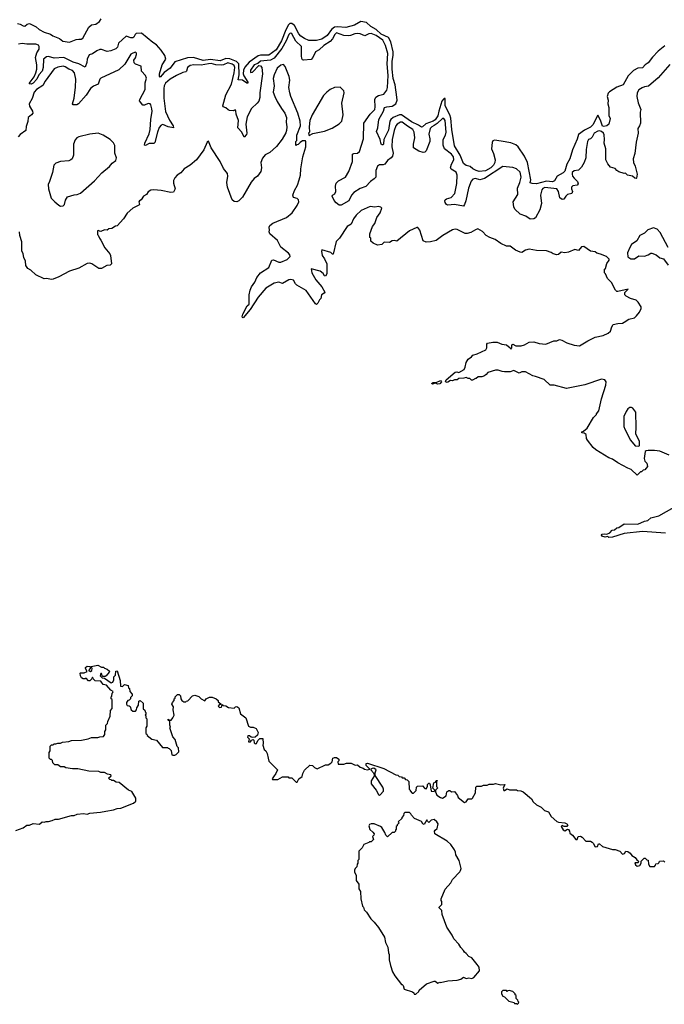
# Model space of a CAD drawing. Extents: x 2323203 to 2567568, y 883585 to 1022917.
# Tile 238 of 256: x 2525738 to 2532793, y 976370 to 987147. Entities that reach past the tile are written whole.
import ezdxf

# ---------------------------------------------------------------- set-up
doc = ezdxf.new("R2010")
doc.units = 0

msp = doc.modelspace()

# ---------------------------------------------------------------- linework, layer by layer
at = {"layer": '0CON10XD'}
for points in [[(2525715, 987107), (2525745, 987098), (2525775, 987079), (2525794, 987076), (2525820, 987100), (2525845, 987104), (2525918, 987068), (2525950, 987040), (2526005, 987009), (2526075, 986990), (2526100, 986970), (2526175, 986942), (2526212, 986912), (2526285, 986903), (2526355, 986929), (2526385, 986936), (2526410, 986935), (2526431, 986945), (2526495, 987064), (2526525, 987090), (2526570, 987100), (2526611, 987129), (2526630, 987155)], [(2532797, 986863), (2532727, 986803), (2532663, 986737), (2532618, 986675), (2532585, 986653), (2532555, 986622), (2532505, 986617), (2532455, 986590), (2532397, 986533), (2532343, 986435), (2532275, 986408), (2532192, 986358), (2532178, 986342), (2532168, 986305), (2532177, 986265), (2532174, 986225), (2532186, 986186), (2532187, 986097), (2532200, 986065), (2532186, 986005), (2532165, 985984), (2532132, 985978), (2532115, 985982), (2532096, 986046), (2532065, 986103), (2532011, 985995), (2531985, 985972), (2531921, 985939), (2531855, 985890), (2531840, 985840), (2531788, 985722), (2531758, 985625), (2531728, 985565), (2531705, 985490), (2531685, 985471), (2531622, 985435), (2531592, 985385), (2531569, 985371), (2531505, 985379), (2531395, 985351), (2531345, 985354), (2531325, 985362), (2531332, 985395), (2531297, 985585), (2531263, 985655), (2531193, 985755), (2531168, 985778), (2531115, 985798), (2531009, 985819), (2530935, 985830), (2530918, 985822), (2530908, 985802), (2530903, 985735), (2530925, 985683), (2530941, 985615), (2530939, 985585), (2530925, 985554), (2530894, 985525), (2530835, 985492), (2530767, 985487), (2530735, 985495), (2530698, 985515), (2530670, 985540), (2530625, 985551), (2530594, 985574), (2530559, 985665), (2530497, 985765), (2530467, 985945), (2530458, 986068), (2530446, 986106), (2530395, 986205), (2530395, 986284), (2530385, 986286), (2530375, 986278), (2530360, 986255), (2530327, 986145), (2530315, 986095), (2530285, 986052), (2530262, 986035), (2530183, 986007), (2530145, 985973), (2530135, 985972), (2530103, 985993), (2530025, 986030), (2529915, 986106), (2529895, 986105), (2529824, 986076), (2529799, 986055), (2529788, 986035), (2529775, 985939), (2529724, 985835), (2529721, 985789), (2529715, 985778), (2529705, 985776), (2529694, 985785), (2529684, 985835), (2529644, 985925), (2529659, 985965), (2529670, 986055), (2529719, 986145), (2529732, 986185), (2529755, 986194), (2529815, 986201), (2529854, 986225), (2529868, 986265), (2529865, 986301), (2529846, 986435), (2529826, 986505), (2529813, 986605), (2529813, 986695), (2529825, 986755), (2529825, 986795), (2529800, 986905), (2529773, 986953), (2529695, 986989), (2529639, 987039), (2529582, 987072), (2529535, 987115), (2529473, 987127), (2529403, 987087), (2529309, 987061), (2529215, 987071), (2529185, 987066), (2529150, 987040), (2529104, 986975), (2529045, 986934), (2528985, 986919), (2528901, 986921), (2528855, 986940), (2528815, 986966), (2528795, 986991), (2528745, 987082), (2528715, 987107), (2528695, 987107), (2528679, 987091), (2528652, 987038), (2528605, 986915), (2528545, 986818), (2528465, 986759), (2528375, 986759), (2528349, 986751), (2528248, 986682), (2528203, 986627), (2528188, 986595), (2528185, 986555), (2528192, 986532), (2528234, 986465), (2528235, 986451), (2528225, 986452), (2528175, 986487), (2528129, 986489), (2528139, 986545), (2528136, 986665), (2528110, 986690), (2528039, 986719)], [(2528039, 986719), (2527995, 986723), (2527934, 986696), (2527825, 986711), (2527745, 986701), (2527642, 986732), (2527575, 986729), (2527435, 986685), (2527384, 986615), (2527320, 986570), (2527275, 986518), (2527269, 986529), (2527270, 986555), (2527298, 986655), (2527336, 986715), (2527326, 986756), (2527287, 986815), (2527235, 986872), (2527195, 986897), (2527070, 987000), (2527014, 986996), (2527003, 986987), (2526987, 986955), (2526975, 986950), (2526955, 986949), (2526904, 986966), (2526821, 986889), (2526809, 986845), (2526792, 986828), (2526735, 986806), (2526695, 986798), (2526635, 986820), (2526615, 986820), (2526582, 986808), (2526535, 986774), (2526499, 986761), (2526477, 986715), (2526473, 986677), (2526455, 986628), (2526386, 986666), (2526325, 986683), (2526223, 986733), (2526115, 986725), (2526054, 986746), (2526031, 986739), (2526000, 986715), (2525995, 986625), (2525986, 986585), (2525947, 986545), (2525927, 986495), (2525885, 986452), (2525863, 986443), (2525843, 986445), (2525852, 986465), (2525898, 986522), (2525915, 986565), (2525925, 986605), (2525927, 986655), (2525913, 986735), (2525927, 986785), (2525953, 986825), (2525953, 986853), (2525945, 986869), (2525915, 986878), (2525815, 986878), (2525764, 986886), (2525725, 986881)], [(2532855, 986658), (2532725, 986512), (2532621, 986419), (2532577, 986413), (2532550, 986400), (2532515, 986378), (2532495, 986347), (2532492, 986305), (2532507, 986236), (2532536, 986164), (2532530, 986135), (2532531, 986015), (2532523, 985985), (2532502, 985955), (2532506, 985905), (2532484, 985806), (2532469, 985681), (2532452, 985625), (2532456, 985585), (2532473, 985545), (2532496, 985455), (2532488, 985412), (2532485, 985408), (2532472, 985412), (2532445, 985433), (2532390, 985445), (2532367, 985467), (2532355, 985462), (2532295, 985483), (2532273, 985495), (2532255, 985517), (2532204, 985534), (2532175, 985568), (2532154, 985615), (2532152, 985735), (2532134, 985795), (2532139, 985835), (2532136, 985886), (2532126, 985906), (2532106, 985925), (2532085, 985932), (2532065, 985928), (2532026, 985904), (2532005, 985860), (2531987, 985843), (2531964, 985836), (2531951, 985815), (2531936, 985725), (2531933, 985635), (2531916, 985585), (2531886, 985534), (2531855, 985501), (2531805, 985493), (2531786, 985475), (2531784, 985455), (2531790, 985435), (2531805, 985411), (2531843, 985375), (2531850, 985350), (2531841, 985335), (2531792, 985328), (2531777, 985315), (2531776, 985295), (2531788, 985265), (2531782, 985245), (2531735, 985233), (2531716, 985215), (2531695, 985182), (2531675, 985179), (2531649, 985199), (2531636, 985265), (2531615, 985295), (2531485, 985310), (2531465, 985300), (2531452, 985285), (2531438, 985225), (2531449, 985135), (2531430, 985065), (2531385, 984977), (2531365, 984968), (2531325, 984963), (2531278, 984998), (2531215, 985019), (2531156, 985075), (2531145, 985098), (2531140, 985155), (2531190, 985235), (2531186, 985305), (2531211, 985365), (2531225, 985425), (2531215, 985480), (2531175, 985516), (2531135, 985529), (2531025, 985539), (2530825, 985408), (2530775, 985394), (2530725, 985409), (2530697, 985403), (2530680, 985380), (2530649, 985305), (2530622, 985165), (2530607, 985123), (2530595, 985107), (2530495, 985125), (2530425, 985116), (2530409, 985125), (2530393, 985145), (2530390, 985165), (2530396, 985175), (2530409, 985185), (2530459, 985201), (2530502, 985245), (2530523, 985355), (2530526, 985445), (2530515, 985477), (2530461, 985511), (2530452, 985525), (2530463, 985565), (2530490, 985615), (2530486, 985645), (2530465, 985675), (2530389, 985735), (2530374, 985774), (2530372, 985835), (2530398, 985885), (2530404, 985915), (2530394, 986045), (2530380, 986065), (2530365, 986067), (2530308, 986012), (2530275, 985991), (2530247, 985975), (2530231, 985955), (2530217, 985895), (2530228, 985845), (2530226, 985815), (2530187, 985713), (2530173, 985697), (2530155, 985693), (2530107, 985707), (2530049, 985745), (2530047, 985785), (2530061, 985855), (2530055, 985915), (2530041, 985945), (2529981, 985981), (2529925, 986025), (2529905, 986024), (2529870, 986005), (2529855, 985987), (2529835, 985936), (2529815, 985835), (2529811, 985755), (2529824, 985685), (2529820, 985655), (2529805, 985635), (2529765, 985605), (2529734, 985566), (2529715, 985560), (2529675, 985560), (2529655, 985545), (2529636, 985495), (2529635, 985425), (2529619, 985405), (2529579, 985375), (2529528, 985322), (2529465, 985299), (2529395, 985255), (2529371, 985225), (2529339, 985165), (2529255, 985116), (2529235, 985116), (2529202, 985142), (2529179, 985169), (2529157, 985215), (2529162, 985228), (2529187, 985243), (2529199, 985265), (2529195, 985325), (2529201, 985359), (2529228, 985385), (2529305, 985423), (2529342, 985485), (2529381, 985595), (2529382, 985675), (2529395, 985682), (2529435, 985686), (2529456, 985705), (2529500, 985845), (2529503, 986015), (2529575, 986112), (2529625, 986165), (2529627, 986194), (2529626, 986275), (2529635, 986301), (2529665, 986319), (2529725, 986333), (2529755, 986376), (2529765, 986405), (2529770, 986535), (2529759, 986665), (2529767, 986777), (2529743, 986865), (2529712, 986925), (2529639, 986975), (2529585, 986995), (2529558, 986992), (2529515, 986971), (2529465, 986991), (2529435, 986995), (2529405, 986993), (2529357, 986973), (2529335, 986971), (2529285, 986976), (2529205, 987002), (2529187, 986985), (2529161, 986939), (2529135, 986907), (2529065, 986865), (2529015, 986819), (2528976, 986794), (2528947, 986733), (2528929, 986711), (2528845, 986703), (2528835, 986707), (2528825, 986722), (2528821, 986751), (2528823, 986855), (2528762, 986912), (2528715, 986992), (2528705, 986999), (2528695, 986998), (2528684, 986986), (2528655, 986915), (2528607, 986833), (2528525, 986727), (2528484, 986706), (2528374, 986695), (2528343, 986667), (2528305, 986652), (2528263, 986595), (2528265, 986570), (2528285, 986574), (2528355, 986647), (2528375, 986643), (2528390, 986625), (2528394, 986554), (2528368, 986345)], [(2528368, 986345), (2528367, 986295), (2528354, 986255), (2528338, 986232), (2528275, 986174), (2528226, 986085), (2528215, 986005), (2528224, 985905), (2528220, 985890), (2528195, 985860), (2528168, 985918), (2528124, 985965), (2528134, 986045), (2528107, 986115), (2528105, 986150), (2528095, 986160), (2528075, 986150), (2528035, 986152), (2528019, 986159), (2527994, 986184), (2527965, 986192), (2527960, 986205), (2527995, 986325), (2528058, 986442), (2528085, 986565), (2528091, 986625), (2528086, 986645), (2528065, 986661), (2528016, 986674), (2527967, 986653), (2527945, 986650), (2527885, 986655), (2527835, 986667), (2527805, 986665), (2527725, 986648), (2527645, 986655), (2527603, 986645), (2527573, 986625), (2527564, 986585), (2527555, 986576), (2527525, 986568), (2527456, 986535), (2527384, 986495), (2527335, 986454), (2527319, 986425), (2527314, 986396), (2527317, 986287), (2527335, 986142), (2527376, 986046), (2527418, 985985), (2527422, 985965), (2527365, 985976), (2527305, 985999), (2527285, 985993), (2527265, 985969), (2527245, 985915), (2527217, 985803), (2527205, 985794), (2527155, 985792), (2527115, 985771), (2527104, 985775), (2527108, 985795), (2527155, 985898), (2527166, 985945), (2527172, 986055), (2527188, 986145), (2527185, 986170), (2527175, 986215), (2527165, 986228), (2527145, 986231), (2527105, 986212), (2527085, 986210), (2527051, 986261), (2527053, 986275), (2527111, 986385), (2527111, 986455), (2527127, 986507), (2527116, 986535), (2527072, 986585), (2527067, 986637), (2527005, 986660), (2526992, 986675), (2526986, 986705), (2527005, 986730), (2527017, 986765), (2527015, 986780), (2527005, 986791), (2526975, 986782), (2526955, 986769), (2526888, 986661), (2526825, 986597), (2526625, 986507), (2526614, 986496), (2526597, 986443), (2526545, 986421), (2526515, 986394), (2526465, 986321), (2526383, 986227), (2526365, 986216), (2526325, 986216), (2526316, 986226), (2526335, 986290), (2526350, 986410), (2526351, 986495), (2526337, 986567), (2526315, 986591), (2526275, 986606), (2526235, 986633), (2526215, 986640), (2526155, 986629), (2526115, 986611), (2526017, 986475), (2525993, 986427), (2525924, 986385), (2525897, 986355), (2525876, 986285), (2525842, 986225), (2525845, 986201), (2525879, 986145), (2525883, 986125), (2525868, 986105), (2525832, 986078), (2525826, 986034), (2525809, 985979), (2525807, 985935), (2525745, 985890), (2525722, 985865)], [(2532355, 983838), (2532405, 983871), (2532465, 983884), (2532490, 983905), (2532522, 983945), (2532540, 983985), (2532540, 984005), (2532507, 984057), (2532485, 984079), (2532424, 984094), (2532375, 984120), (2532360, 984135), (2532360, 984160), (2532397, 984197), (2532285, 984171), (2532272, 984172), (2532258, 984185), (2532215, 984270), (2532172, 984315), (2532150, 984365), (2532140, 984375), (2532140, 984415), (2532150, 984425), (2532163, 984477), (2532190, 984515), (2532190, 984525), (2532160, 984555), (2532095, 984582), (2532055, 984592), (2532035, 984608), (2531985, 984612), (2531913, 984663), (2531885, 984662), (2531855, 984622), (2531815, 984632), (2531746, 984604), (2531705, 984597), (2531665, 984602), (2531635, 984578), (2531615, 984573), (2531575, 984583), (2531555, 984600), (2531505, 984619), (2531395, 984622), (2531315, 984636), (2531274, 984626), (2531235, 984599), (2531215, 984602), (2531165, 984626), (2531105, 984669), (2531065, 984670), (2531005, 984699), (2530943, 984743), (2530884, 984764), (2530845, 984785), (2530805, 984829), (2530752, 984858), (2530725, 984849), (2530675, 984818), (2530635, 984807), (2530615, 984807), (2530525, 984851), (2530505, 984853), (2530475, 984846), (2530370, 984785), (2530295, 984730), (2530235, 984715), (2530185, 984711), (2530155, 984726), (2530116, 984845), (2530095, 984872), (2530085, 984872), (2530004, 984836), (2529865, 984722), (2529835, 984732), (2529813, 984727), (2529785, 984710), (2529728, 984712), (2529702, 984688), (2529655, 984680), (2529605, 984700), (2529582, 984722), (2529580, 984755), (2529570, 984765), (2529572, 984802), (2529600, 984885), (2529624, 984916), (2529646, 984984), (2529683, 985035), (2529700, 985085), (2529690, 985095), (2529665, 985103), (2529625, 985094), (2529574, 985104), (2529475, 985058), (2529422, 985008), (2529393, 984967), (2529365, 984911), (2529322, 984885), (2529238, 984755), (2529202, 984718), (2529168, 984582), (2529162, 984582), (2529145, 984600), (2529045, 984630), (2529040, 984615), (2529050, 984565), (2529075, 984530), (2529098, 984475), (2529098, 984365), (2529085, 984340), (2529075, 984342), (2529059, 984369), (2529026, 984396), (2528930, 984420), (2528936, 984375), (2528980, 984300), (2529044, 984224), (2529076, 984165), (2529071, 984155), (2529041, 984135), (2529034, 984096), (2529018, 984082), (2529001, 984045), (2528985, 984031), (2528975, 984036), (2528875, 984184), (2528772, 984242), (2528756, 984256), (2528735, 984296), (2528704, 984304), (2528685, 984299), (2528615, 984258), (2528573, 984273), (2528525, 984264), (2528432, 984208), (2528348, 984112), (2528261, 983975), (2528185, 983884), (2528176, 983886), (2528173, 983895), (2528182, 983925), (2528229, 984015), (2528251, 984035), (2528251, 984135), (2528261, 984185), (2528274, 984225), (2528311, 984275), (2528333, 984325), (2528375, 984375), (2528464, 984435), (2528496, 984514), (2528515, 984520), (2528575, 984492), (2528595, 984494), (2528665, 984522), (2528697, 984555), (2528696, 984575), (2528681, 984591), (2528595, 984658), (2528560, 984730), (2528476, 984805), (2528467, 984825), (2528473, 984845), (2528469, 984875), (2528476, 984895), (2528509, 984921), (2528659, 984981), (2528719, 985035), (2528775, 985114), (2528794, 985155), (2528790, 985175), (2528775, 985189), (2528735, 985200), (2528726, 985225), (2528744, 985276), (2528778, 985335), (2528796, 985395), (2528810, 985445), (2528814, 985515), (2528837, 985647), (2528870, 985755), (2528870, 985815), (2528865, 985820), (2528835, 985820), (2528807, 985803), (2528785, 985780), (2528772, 985778), (2528765, 985770), (2528760, 985775), (2528760, 985815), (2528770, 985825), (2528773, 985885), (2528813, 985985), (2528809, 986035), (2528784, 986125), (2528705, 986305), (2528693, 986345), (2528685, 986405), (2528693, 986485), (2528686, 986525), (2528645, 986635), (2528627, 986657), (2528595, 986650), (2528556, 986615), (2528525, 986545), (2528513, 986503), (2528523, 986425), (2528513, 986355), (2528532, 986305), (2528555, 986252), (2528602, 986175), (2528641, 986125), (2528658, 986075), (2528654, 986025), (2528662, 985975), (2528657, 985935), (2528650, 985910), (2528611, 985839), (2528550, 985760), (2528475, 985695), (2528425, 985669), (2528395, 985632), (2528378, 985585), (2528385, 985525), (2528379, 985485), (2528342, 985435), (2528305, 985408), (2528272, 985368), (2528175, 985204), (2528135, 985163), (2528115, 985154), (2528086, 985156), (2528065, 985174), (2528014, 985315), (2528004, 985366), (2528016, 985436), (2528014, 985465), (2527968, 985518), (2527934, 985595), (2527834, 985745), (2527805, 985818), (2527790, 985805), (2527755, 985724), (2527672, 985615), (2527605, 985554), (2527537, 985515), (2527500, 985470), (2527460, 985445), (2527435, 985418), (2527423, 985387), (2527422, 985358), (2527440, 985295), (2527420, 985260), (2527394, 985256), (2527285, 985278), (2527205, 985286), (2527175, 985283), (2527146, 985264), (2527126, 985234), (2527092, 985215), (2527068, 985175), (2527048, 985165), (2527042, 985155), (2527048, 985125), (2527043, 985117), (2526977, 985083), (2526915, 985030), (2526873, 984967), (2526805, 984892), (2526785, 984888), (2526745, 984862), (2526713, 984857), (2526697, 984843), (2526665, 984848), (2526625, 984830), (2526612, 984832), (2526605, 984840), (2526590, 984835), (2526590, 984795), (2526598, 984788), (2526610, 984755), (2526628, 984735), (2526669, 984649), (2526723, 984585), (2526733, 984565), (2526744, 984476), (2526730, 984460), (2526693, 984457), (2526635, 984423), (2526605, 984423), (2526528, 984475), (2526505, 984481), (2526475, 984480), (2526384, 984426), (2526285, 984396), (2526168, 984332), (2526105, 984306), (2526084, 984304), (2526035, 984313), (2526005, 984310), (2525915, 984353), (2525860, 984405), (2525826, 984425), (2525807, 984455), (2525803, 984505), (2525783, 984543), (2525778, 984585), (2525763, 984617), (2525763, 984715), (2525741, 984785), (2525738, 984825)], [(2528905, 985880), (2528945, 985902), (2529075, 985929), (2529159, 985961), (2529234, 986006), (2529264, 986035), (2529280, 986105), (2529264, 986235), (2529290, 986345), (2529285, 986370), (2529245, 986410), (2529184, 986406), (2529135, 986382), (2529098, 986355), (2529063, 986317), (2528938, 986105), (2528914, 986045), (2528908, 985975), (2528910, 985915), (2528900, 985905), (2528905, 985880)], [(2526185, 985108), (2526215, 985110), (2526227, 985123), (2526238, 985172), (2526261, 985209), (2526335, 985232), (2526366, 985234), (2526405, 985250), (2526557, 985383), (2526639, 985471), (2526721, 985539), (2526752, 985578), (2526792, 985605), (2526799, 985635), (2526781, 985685), (2526779, 985769), (2526765, 985800), (2526728, 985835), (2526652, 985885), (2526596, 985906), (2526505, 985896), (2526384, 985866), (2526364, 985856), (2526346, 985834), (2526326, 985785), (2526327, 985665), (2526314, 985626), (2526298, 985612), (2526275, 985603), (2526185, 985596), (2526135, 985577), (2526124, 985566), (2526112, 985555), (2526096, 985474), (2526063, 985377), (2526050, 985345), (2526052, 985295), (2526084, 985195), (2526122, 985152), (2526166, 985116), (2526185, 985108)], [(2532835, 984654), (2532747, 984817), (2532713, 984853), (2532675, 984870), (2532614, 984846), (2532575, 984812), (2532525, 984786), (2532494, 984726), (2532433, 984685), (2532414, 984655), (2532390, 984595), (2532392, 984552), (2532425, 984530), (2532445, 984528), (2532465, 984528), (2532515, 984562), (2532575, 984558), (2532615, 984572), (2532645, 984592), (2532655, 984592), (2532703, 984573), (2532745, 984542), (2532785, 984528), (2532835, 984460)], [(2532845, 982380), (2532745, 982426), (2532685, 982433), (2532615, 982432), (2532595, 982430), (2532585, 982420), (2532572, 982345), (2532580, 982315), (2532600, 982295), (2532610, 982255), (2532578, 982222), (2532562, 982218), (2532545, 982200), (2532532, 982198), (2532495, 982162), (2532430, 982225), (2532395, 982238), (2532285, 982297), (2532226, 982336), (2532185, 982353), (2532045, 982438), (2532014, 982464), (2531952, 982545), (2531942, 982565), (2531936, 982606), (2531915, 982620), (2531890, 982625), (2531892, 982635), (2531908, 982642), (2531947, 982675), (2532017, 982793), (2532050, 982825), (2532050, 982835), (2532078, 982865), (2532104, 982996), (2532152, 983148), (2532156, 983185), (2532142, 983205), (2532105, 983212), (2531925, 983150), (2531722, 983112), (2531586, 983146), (2531545, 983148), (2531478, 983208), (2531385, 983242), (2531355, 983248), (2531275, 983292), (2531235, 983293), (2531205, 983280), (2531146, 983306), (2531105, 983294), (2531045, 983293), (2531020, 983295), (2530975, 983310), (2530945, 983310), (2530863, 983287), (2530845, 983262), (2530825, 983248), (2530795, 983240), (2530755, 983240), (2530735, 983220), (2530725, 983220), (2530695, 983202), (2530683, 983203), (2530665, 983220), (2530645, 983220), (2530625, 983230), (2530598, 983222), (2530545, 983219), (2530525, 983206), (2530495, 983206), (2530475, 983195), (2530452, 983198), (2530425, 983178), (2530415, 983176), (2530399, 983185), (2530404, 983206), (2530505, 983290), (2530522, 983292), (2530545, 983284), (2530602, 983318), (2530614, 983345), (2530624, 983396), (2530645, 983432), (2530683, 983457), (2530698, 983475), (2530745, 983491), (2530838, 983532), (2530849, 983555), (2530849, 983595), (2530857, 983605), (2530915, 983616), (2530965, 983616), (2531015, 983597), (2531065, 983588), (2531106, 983556), (2531115, 983542), (2531126, 983554), (2531123, 983587), (2531134, 983596), (2531168, 983578), (2531226, 983576), (2531263, 983587), (2531315, 983616), (2531365, 983620), (2531424, 983604), (2531495, 983596), (2531585, 983631), (2531615, 983632), (2531645, 983647), (2531671, 983641), (2531725, 983610), (2531805, 983584), (2531865, 983577), (2531955, 983633), (2532035, 983671), (2532125, 983692), (2532179, 983715), (2532205, 983737), (2532220, 983785), (2532235, 983810), (2532285, 983822), (2532335, 983824), (2532355, 983838)], [(2530315, 983158), (2530285, 983170), (2530255, 983159), (2530244, 983165), (2530265, 983175), (2530295, 983177), (2530345, 983199), (2530356, 983185), (2530335, 983160), (2530315, 983158)], [(2532515, 982480), (2532520, 982485), (2532522, 982532), (2532480, 982615), (2532486, 982685), (2532483, 982853), (2532450, 982895), (2532435, 982902), (2532415, 982902), (2532395, 982888), (2532375, 982858), (2532351, 982805), (2532350, 982695), (2532360, 982665), (2532424, 982544), (2532475, 982482), (2532515, 982480)], [(2532805, 981527), (2532555, 981544), (2532355, 981524), (2532225, 981482), (2532185, 981480), (2532175, 981490), (2532145, 981482), (2532108, 981495), (2532106, 981505), (2532114, 981515), (2532135, 981521), (2532165, 981517), (2532195, 981532), (2532222, 981559), (2532247, 981563), (2532275, 981584), (2532295, 981590), (2532355, 981630), (2532505, 981627), (2532575, 981658), (2532614, 981666), (2532646, 981694), (2532732, 981715), (2533012, 981875)], [(2526680, 978485), (2526765, 978498), (2526805, 978512), (2526845, 978518), (2526985, 978570), (2527010, 978595), (2527010, 978625), (2526965, 978700), (2526930, 978715), (2526827, 978797), (2526795, 978800), (2526765, 978820), (2526745, 978820), (2526738, 978828), (2526725, 978830), (2526710, 978845), (2526738, 978872), (2526735, 978880), (2526698, 978888), (2526665, 978908), (2526628, 978908), (2526605, 978918), (2526495, 978922), (2526375, 978948), (2526315, 978948), (2526245, 978960), (2526225, 978970), (2526185, 978970), (2526155, 978990), (2526122, 978992), (2526102, 979012), (2526098, 979038), (2526088, 979048), (2526075, 979050), (2526062, 979065), (2526060, 979125), (2526070, 979145), (2526073, 979197), (2526085, 979210), (2526105, 979210), (2526115, 979220), (2526135, 979220), (2526155, 979230), (2526185, 979230), (2526205, 979240), (2526275, 979248), (2526305, 979258), (2526415, 979262), (2526486, 979274), (2526525, 979290), (2526595, 979290), (2526615, 979298), (2526655, 979300), (2526670, 979325), (2526670, 979355), (2526680, 979375), (2526680, 979425), (2526700, 979445), (2526703, 979467), (2526728, 979525), (2526733, 979587), (2526752, 979608), (2526750, 979705), (2526740, 979715), (2526740, 979735), (2526747, 979743), (2526750, 979775), (2526758, 979782), (2526760, 979795), (2526735, 979810), (2526690, 979865), (2526652, 979872), (2526627, 979907), (2526565, 979912), (2526542, 979932), (2526535, 979950), (2526528, 979932), (2526505, 979910), (2526492, 979912), (2526465, 979940), (2526455, 979932), (2526433, 979933), (2526414, 979944), (2526402, 979965), (2526400, 979995), (2526405, 980000), (2526445, 980000), (2526478, 980012), (2526460, 980045), (2526460, 980055), (2526475, 980070), (2526508, 980068), (2526510, 980045), (2526490, 980025), (2526515, 980012), (2526527, 980023), (2526530, 980045), (2526522, 980068), (2526595, 980082), (2526635, 980060), (2526655, 980060), (2526665, 980050), (2526695, 980040), (2526720, 980015), (2526716, 980004), (2526683, 979967), (2526672, 979958), (2526648, 979958), (2526640, 979965), (2526635, 979990), (2526625, 979990), (2526620, 979965), (2526642, 979942), (2526665, 979940), (2526738, 979888), (2526758, 979895), (2526769, 979921), (2526770, 979955), (2526786, 979974), (2526790, 980015), (2526805, 980020), (2526838, 979915), (2526842, 979852), (2526865, 979850), (2526885, 979870), (2526925, 979860), (2526930, 979835), (2526940, 979825), (2526943, 979793), (2526970, 979765), (2526970, 979745), (2526952, 979728), (2526950, 979715), (2526935, 979700), (2526920, 979695), (2526908, 979675), (2526907, 979655), (2526915, 979640), (2526938, 979638), (2526948, 979628), (2526960, 979595), (2526975, 979580), (2527005, 979580), (2527018, 979592), (2527020, 979615), (2527040, 979645), (2527042, 979688), (2527057, 979697), (2527090, 979665), (2527090, 979605), (2527108, 979588), (2527112, 979572), (2527120, 979565), (2527120, 979545), (2527110, 979535), (2527118, 979528), (2527120, 979505), (2527130, 979495), (2527130, 979415), (2527120, 979395), (2527120, 979335), (2527128, 979328), (2527132, 979312), (2527183, 979273), (2527235, 979260), (2527302, 979182), (2527355, 979180), (2527362, 979172), (2527375, 979170), (2527397, 979147), (2527402, 979102), (2527415, 979098), (2527435, 979098), (2527450, 979105), (2527480, 979135), (2527477, 979177), (2527463, 979193), (2527438, 979268), (2527416, 979296), (2527380, 979395), (2527387, 979405), (2527380, 979425), (2527380, 979465), (2527360, 979485), (2527365, 979490), (2527370, 979480), (2527395, 979480), (2527416, 979504), (2527428, 979535), (2527418, 979595), (2527420, 979625), (2527402, 979655), (2527410, 979675), (2527430, 979695), (2527430, 979715), (2527438, 979722), (2527440, 979735), (2527465, 979760), (2527485, 979760), (2527497, 979747), (2527500, 979715), (2527512, 979695), (2527535, 979680), (2527555, 979680), (2527562, 979688), (2527578, 979692), (2527630, 979745), (2527655, 979752), (2527698, 979738), (2527725, 979712), (2527765, 979690), (2527780, 979715), (2527815, 979732), (2527845, 979732), (2527890, 979715), (2527910, 979695), (2527912, 979682), (2527938, 979658), (2527938, 979652), (2527922, 979648), (2527910, 979635), (2527925, 979618), (2527946, 979624), (2527955, 979650), (2527962, 979642), (2527995, 979638), (2528025, 979620), (2528085, 979612), (2528100, 979625), (2528115, 979628), (2528136, 979616), (2528155, 979550), (2528212, 979505), (2528244, 979414), (2528265, 979402), (2528295, 979402), (2528325, 979388), (2528348, 979345), (2528340, 979315), (2528317, 979293), (2528285, 979290), (2528270, 979295), (2528255, 979310), (2528235, 979310), (2528230, 979295), (2528250, 979275), (2528243, 979243), (2528265, 979242), (2528277, 979263), (2528295, 979270), (2528302, 979262), (2528303, 979233), (2528315, 979220), (2528330, 979225), (2528343, 979257), (2528365, 979280), (2528398, 979278), (2528402, 979225), (2528398, 979205), (2528415, 979160), (2528433, 979143), (2528448, 979115), (2528457, 979065), (2528465, 979030), (2528560, 978935), (2528542, 978895), (2528515, 978860), (2528503, 978837), (2528505, 978830), (2528565, 978830), (2528615, 978860), (2528675, 978860), (2528685, 978850), (2528715, 978850), (2528765, 978800), (2528775, 978802), (2528795, 978838), (2528830, 978865), (2528838, 978895), (2528857, 978933), (2528915, 978988), (2528943, 978983), (2528965, 978963), (2528995, 978948), (2529085, 978992), (2529115, 978993), (2529145, 979008), (2529158, 979025), (2529167, 979063), (2529185, 979072), (2529205, 979072), (2529230, 979055), (2529230, 979035), (2529220, 979025), (2529225, 979000), (2529285, 978998), (2529315, 979008), (2529365, 979010), (2529408, 978988), (2529435, 978992), (2529466, 978966), (2529496, 978956), (2529512, 978942), (2529544, 978936), (2529570, 978945), (2529530, 978985), (2529530, 979005), (2529545, 979010), (2529725, 978950), (2529855, 978882), (2529877, 978877), (2529893, 978863), (2529915, 978860), (2529925, 978850), (2529945, 978850), (2529962, 978832), (2529978, 978828), (2529998, 978808), (2530000, 978725), (2530010, 978715), (2530010, 978705), (2530035, 978680), (2530048, 978682), (2530078, 978712), (2530080, 978745), (2530092, 978758), (2530145, 978760), (2530172, 978732), (2530185, 978730), (2530200, 978755), (2530200, 978775), (2530215, 978790), (2530225, 978790), (2530232, 978772), (2530242, 978702), (2530275, 978700), (2530280, 978715), (2530260, 978735), (2530272, 978795), (2530288, 978802), (2530295, 978820), (2530308, 978818), (2530305, 978810), (2530300, 978805), (2530300, 978755), (2530308, 978748), (2530310, 978735), (2530290, 978715), (2530288, 978695), (2530305, 978658), (2530345, 978632), (2530365, 978628), (2530407, 978653), (2530414, 978696), (2530435, 978710), (2530445, 978710), (2530464, 978694), (2530495, 978700), (2530530, 978655), (2530538, 978635), (2530605, 978578), (2530623, 978587), (2530645, 978618), (2530685, 978620), (2530693, 978627), (2530727, 978683), (2530732, 978745), (2530743, 978757), (2530793, 978757), (2530813, 978767), (2530855, 978770), (2530875, 978780), (2530925, 978780), (2530945, 978788), (2531005, 978772), (2531047, 978777), (2531028, 978735), (2531035, 978712), (2531045, 978712), (2531075, 978730), (2531097, 978717), (2531175, 978718), (2531185, 978710), (2531223, 978707), (2531250, 978695), (2531340, 978620), (2531358, 978588), (2531393, 978555), (2531445, 978529), (2531481, 978491), (2531526, 978476), (2531556, 978426), (2531615, 978370), (2531635, 978362), (2531705, 978356), (2531728, 978345), (2531738, 978335), (2531725, 978318), (2531697, 978317), (2531675, 978328), (2531663, 978317), (2531685, 978280), (2531705, 978268), (2531733, 978287), (2531745, 978282), (2531756, 978266), (2531758, 978245), (2531790, 978220), (2531825, 978173), (2531840, 978175), (2531850, 978205), (2531875, 978210), (2531895, 978201), (2531935, 978156), (2531985, 978154), (2532005, 978146), (2532016, 978135), (2532035, 978094), (2532063, 978097), (2532072, 978125), (2532085, 978128), (2532115, 978097), (2532225, 978063), (2532255, 978063), (2532307, 978047), (2532335, 978012), (2532359, 978021), (2532372, 978048), (2532392, 978042), (2532420, 978025), (2532437, 977997), (2532475, 977978), (2532491, 977951), (2532510, 977935), (2532508, 977922), (2532502, 977918), (2532470, 977920), (2532478, 977895), (2532495, 977883), (2532525, 977890), (2532540, 977915), (2532540, 977935), (2532572, 977968), (2532585, 977970), (2532602, 977952), (2532618, 977948), (2532620, 977905), (2532635, 977880), (2532685, 977880), (2532698, 977892), (2532702, 977908), (2532725, 977910), (2532738, 977922), (2532742, 977938), (2532785, 977940), (2532800, 977925)], [(2529675, 978660), (2529685, 978663), (2529718, 978702), (2529720, 978725), (2529713, 978745), (2529630, 978875), (2529630, 978905), (2529640, 978935), (2529615, 978953), (2529595, 978952), (2529580, 978945), (2529580, 978935), (2529610, 978905), (2529620, 978875), (2529586, 978815), (2529584, 978785), (2529640, 978715), (2529665, 978668), (2529675, 978660)], [(2525695, 978272), (2525777, 978303), (2525815, 978332), (2525845, 978330), (2525885, 978348), (2525955, 978342), (2525983, 978367), (2526005, 978362), (2526028, 978372), (2526055, 978372), (2526095, 978382), (2526125, 978398), (2526162, 978398), (2526304, 978436), (2526335, 978438), (2526368, 978452), (2526435, 978457), (2526475, 978452), (2526505, 978462), (2526623, 978473), (2526680, 978485)], [(2530075, 976480), (2530105, 976510), (2530110, 976525), (2530190, 976595), (2530275, 976622), (2530285, 976622), (2530315, 976603), (2530335, 976612), (2530345, 976608), (2530425, 976627), (2530526, 976634), (2530566, 976644), (2530595, 976668), (2530625, 976652), (2530655, 976660), (2530685, 976652), (2530710, 976665), (2530770, 976735), (2530767, 976777), (2530746, 976806), (2530685, 976878), (2530654, 976894), (2530626, 976926), (2530605, 976940), (2530595, 976960), (2530565, 976990), (2530545, 977030), (2530490, 977085), (2530472, 977125), (2530412, 977215), (2530363, 977353), (2530358, 977395), (2530328, 977425), (2530328, 977435), (2530357, 977463), (2530360, 977495), (2530352, 977505), (2530352, 977525), (2530395, 977630), (2530455, 977700), (2530474, 977736), (2530555, 977820), (2530562, 977835), (2530568, 977855), (2530548, 977945), (2530512, 978005), (2530508, 978035), (2530495, 978060), (2530455, 978120), (2530416, 978156), (2530282, 978235), (2530278, 978265), (2530284, 978276), (2530307, 978293), (2530317, 978345), (2530305, 978368), (2530275, 978392), (2530243, 978387), (2530215, 978360), (2530200, 978375), (2530195, 978390), (2530165, 978338), (2530152, 978345), (2530135, 978370), (2530060, 978405), (2530025, 978440), (2530020, 978455), (2530005, 978470), (2529955, 978470), (2529942, 978458), (2529940, 978435), (2529920, 978415), (2529920, 978405), (2529882, 978368), (2529890, 978355), (2529870, 978335), (2529868, 978322), (2529860, 978315), (2529860, 978285), (2529852, 978278), (2529850, 978265), (2529835, 978250), (2529815, 978250), (2529765, 978202), (2529745, 978220), (2529735, 978250), (2529702, 978305), (2529688, 978318), (2529616, 978346), (2529585, 978346), (2529565, 978338), (2529560, 978325), (2529570, 978285), (2529603, 978255), (2529616, 978235), (2529615, 978220), (2529600, 978205), (2529610, 978175), (2529585, 978150), (2529565, 978150), (2529558, 978142), (2529505, 978120), (2529488, 978082), (2529450, 978045), (2529450, 977955), (2529440, 977945), (2529440, 977915), (2529430, 977905), (2529427, 977873), (2529410, 977855), (2529403, 977837), (2529402, 977815), (2529420, 977785), (2529422, 977725), (2529450, 977685), (2529450, 977635), (2529468, 977605), (2529470, 977525), (2529490, 977445), (2529500, 977435), (2529510, 977405), (2529535, 977380), (2529582, 977305), (2529619, 977269), (2529665, 977210), (2529732, 977105), (2529743, 977045), (2529767, 976995), (2529773, 976935), (2529782, 976915), (2529783, 976857), (2529798, 976795), (2529820, 976725), (2529845, 976680), (2529915, 976588), (2529925, 976587), (2529935, 976577), (2529947, 976535), (2530037, 976507), (2530050, 976495), (2530055, 976480), (2530075, 976480)], [(2531185, 976370), (2531198, 976382), (2531200, 976395), (2531192, 976402), (2531190, 976415), (2531170, 976435), (2531170, 976465), (2531160, 976475), (2531160, 976485), (2531135, 976510), (2531095, 976520), (2531082, 976518), (2531075, 976510), (2531065, 976520), (2531025, 976520), (2531012, 976508), (2531010, 976485), (2531025, 976460), (2531045, 976450), (2531090, 976405), (2531148, 976388), (2531155, 976380), (2531175, 976380), (2531185, 976370)]]:
    msp.add_lwpolyline(points, dxfattribs=at)

doc.saveas('drawing.dxf')
